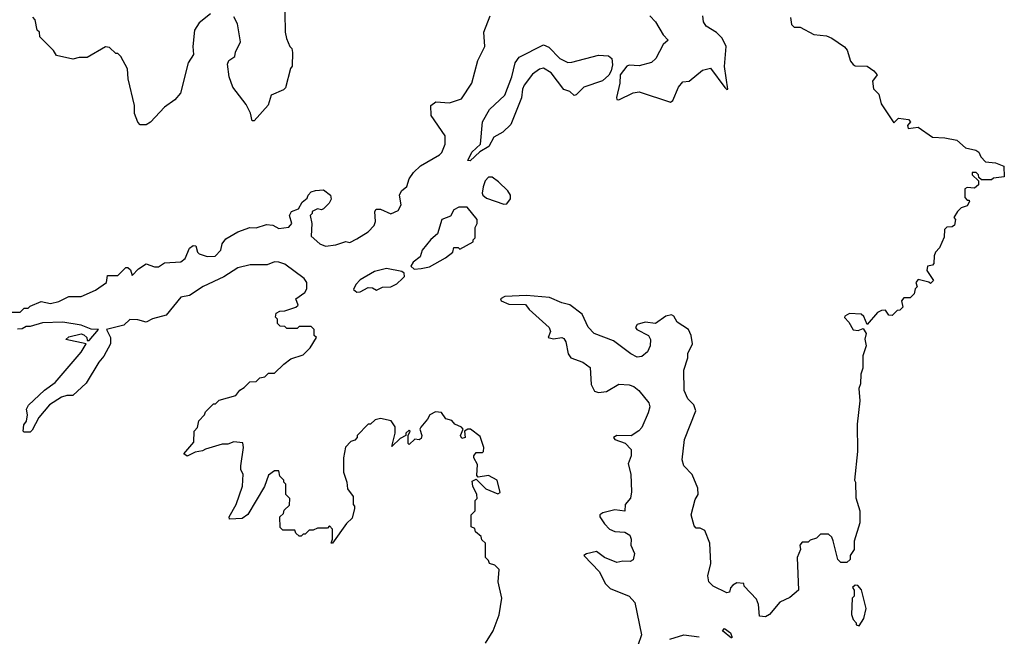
# Model space of a CAD drawing. Extents: x 2472589 to 2662339, y 701009 to 849030.
# Tile 133 of 256: x 2570203 to 2575038, y 739038 to 742066. Entities that reach past the tile are written whole.
import ezdxf

# ---------------------------------------------------------------- set-up
doc = ezdxf.new("R2010")
doc.units = 0

msp = doc.modelspace()

# ---------------------------------------------------------------- linework, layer by layer
at = {"layer": '0CON05XD'}
for points in [[(2571503.9, 742196.1), (2571507.5, 742005), (2571513.6, 741973.6), (2571530, 741935), (2571540, 741925), (2571542.5, 741905), (2571541.7, 741838.3), (2571533, 741827), (2571508.3, 741731.7), (2571498.3, 741721.7), (2571437.5, 741695), (2571423.6, 741646.4), (2571355, 741570), (2571345, 741570), (2571337, 741607), (2571315, 741650), (2571250, 741735), (2571232.5, 741785), (2571223, 741847), (2571230, 741865), (2571260, 741885), (2571263, 741907), (2571287, 741957), (2571272.5, 742045), (2571255, 742080)], [(2570165, 740630), (2570205, 740630), (2570225, 740650), (2570245, 740650), (2570255, 740660), (2570308.3, 740681.7), (2570355, 740672.5), (2570395, 740682.5), (2570425, 740697.5), (2570445, 740707.5), (2570505, 740707.5), (2570575, 740737.5), (2570630, 740775), (2570635, 740810), (2570685, 740810), (2570725, 740850), (2570735, 740850), (2570748.3, 740838.3), (2570755, 740810), (2570787, 740843), (2570823.6, 740866.4), (2570865, 740853.3), (2570885, 740853.3), (2570915, 740872.5), (2570995, 740877.5), (2571016.4, 740893.6), (2571036.4, 740943.6), (2571055, 740956.7), (2571067.5, 740955), (2571076.7, 740925), (2571085, 740916.7), (2571123.3, 740903.3), (2571163.3, 740905), (2571191.2, 740935), (2571197.5, 740965), (2571215, 740990), (2571275, 741023.8), (2571333.8, 741046.2), (2571365, 741043.8), (2571415, 741060), (2571447, 741057), (2571475, 741040), (2571525, 741046.7), (2571538.8, 741065), (2571527.5, 741105), (2571537.5, 741125), (2571572.5, 741137.5), (2571590.7, 741169.3), (2571615, 741190), (2571620, 741205), (2571635, 741220), (2571655, 741227.5), (2571695, 741230), (2571730, 741205), (2571732.5, 741185), (2571722.5, 741165), (2571695, 741137.5), (2571685, 741132.5), (2571665, 741137.5), (2571640, 741125), (2571640, 741115), (2571630, 741105), (2571637.5, 741065), (2571635, 741002.5), (2571677.5, 740965), (2571705, 740953.3), (2571755, 740960), (2571805, 740977.5), (2571825, 740971.2), (2571859.3, 740989.3), (2571914, 741025), (2571943.3, 741055), (2571950, 741075), (2571946.7, 741125), (2571953.9, 741136.1), (2571975, 741136), (2572025, 741112.5), (2572060.9, 741129.1), (2572076.2, 741156.2), (2572067.5, 741205), (2572077.5, 741225), (2572103.6, 741246.4), (2572116.1, 741283.9), (2572136.7, 741315), (2572171.2, 741348.8), (2572265, 741403.1), (2572275.4, 741414.6), (2572292, 741455), (2572292, 741495), (2572223.3, 741595), (2572222.5, 741645), (2572247, 741663), (2572313, 741657), (2572373, 741677), (2572423.3, 741755), (2572453.3, 741865), (2572486.4, 741933.6), (2572482.5, 742005), (2572512.5, 742085)], [(2571140, 742095), (2571085, 742050), (2571062.5, 742015), (2571053.3, 741935), (2571057.5, 741895), (2571030, 741855), (2570993.3, 741705), (2570965, 741672.5), (2570914.1, 741635.9), (2570845, 741562.5), (2570825, 741550), (2570795, 741550), (2570783.3, 741563.3), (2570767.5, 741605), (2570766.7, 741645), (2570736.7, 741775), (2570732.5, 741825), (2570700, 741885), (2570685, 741900), (2570675, 741900), (2570645, 741930), (2570625, 741932.5), (2570535, 741880), (2570495, 741880), (2570465, 741872.5), (2570385, 741890), (2570370, 741915), (2570301.7, 741981.7), (2570300, 742005), (2570290, 742015), (2570280, 742065), (2570268.3, 742078.3)], [(2573987, 742077), (2573993, 742043), (2574005, 742030), (2574035, 742030), (2574103, 741993), (2574165, 741987.5), (2574190, 741975), (2574253, 741933), (2574265.9, 741915.9), (2574282.1, 741862.1), (2574295, 741846.7), (2574305, 741840), (2574365, 741837.5), (2574397.5, 741815), (2574412.5, 741795), (2574390, 741765), (2574396.1, 741726.1), (2574420.7, 741700.7), (2574432.3, 741652.3), (2574495, 741560), (2574518.3, 741581.7), (2574566.7, 741576.7), (2574577.5, 741565), (2574563, 741547), (2574565, 741532.5), (2574615, 741537.5), (2574685, 741490), (2574745, 741486.7), (2574803.9, 741473.9), (2574846.4, 741436.4), (2574897.5, 741425), (2574912.5, 741415), (2574922.7, 741392.7), (2574945, 741368.8), (2574995, 741363.3), (2575035, 741347.5), (2575037.5, 741295), (2574985, 741287.5), (2574975, 741280), (2574925, 741280), (2574911.7, 741291.7), (2574910, 741305), (2574900, 741315), (2574880, 741315), (2574880, 741305), (2574910, 741275), (2574910, 741255), (2574891.7, 741238.3), (2574855, 741242.5), (2574843.9, 741236.1), (2574843, 741193), (2574855, 741180), (2574865, 741180), (2574866.7, 741173.3), (2574855, 741152.5), (2574825, 741142.5), (2574807.5, 741125), (2574790, 741095), (2574797.5, 741085), (2574793, 741057), (2574781.7, 741048.3), (2574755, 741047.5), (2574743.3, 741035), (2574741.7, 740998.3), (2574720, 740945), (2574700, 740925), (2574693, 740907), (2574691.7, 740868.3), (2574685, 740860), (2574660, 740855), (2574657.5, 740835), (2574690, 740785), (2574675, 740770), (2574667.5, 740777.5), (2574615, 740790), (2574602.5, 740775), (2574610, 740755), (2574600, 740745), (2574595, 740720), (2574575, 740700), (2574545, 740700), (2574532.5, 740685), (2574540, 740655), (2574525, 740640), (2574511.7, 740638.3), (2574487, 740613), (2574470, 740615), (2574455, 740640), (2574435, 740637.5), (2574415, 740627.5), (2574365, 740570), (2574348.3, 740608.3), (2574335, 740620), (2574277, 740623), (2574255, 740610), (2574253, 740603), (2574275, 740580), (2574295, 740543.8), (2574320.7, 740539.3), (2574345, 740550), (2574360, 740525), (2574353.3, 740496.7), (2574360, 740465), (2574342.5, 740415), (2574342.5, 740355), (2574332.5, 740325), (2574331.7, 740278.3), (2574322.5, 740255), (2574327.5, 740195), (2574315, 740080), (2574316.7, 739945), (2574302.5, 739805), (2574307.5, 739795), (2574308.3, 739718.3), (2574327.5, 739655), (2574327.5, 739595), (2574300, 739505), (2574300, 739465), (2574280, 739435), (2574280, 739415), (2574265, 739400), (2574235, 739400), (2574220, 739415), (2574197, 739507), (2574190, 739525), (2574175, 739540), (2574135, 739540), (2574115, 739520), (2574085, 739510), (2574075, 739500), (2574045, 739500), (2574033.3, 739485), (2574037.5, 739465), (2574020.8, 739425), (2574027.5, 739265), (2573985, 739228.8), (2573935, 739206.2), (2573883.9, 739146.1), (2573865, 739133.3), (2573835, 739137.5), (2573831.2, 739195), (2573821.2, 739221.2), (2573760, 739285), (2573758.3, 739298.3), (2573725, 739300), (2573705, 739290), (2573693, 739277), (2573687.5, 739255), (2573675, 739252), (2573607.5, 739285), (2573587.5, 739305), (2573582.5, 739335), (2573596.1, 739396.1), (2573591.2, 739495), (2573567.7, 739557.7), (2573545, 739570), (2573525, 739570), (2573515, 739580), (2573499.4, 739635), (2573519.2, 739710.8), (2573533.8, 739735), (2573533.3, 739765), (2573505, 739832.5), (2573464.5, 739874.5), (2573455.7, 739905), (2573468.1, 740005), (2573523.3, 740145), (2573512.5, 740175), (2573483.9, 740203.9), (2573466.2, 740245), (2573463.3, 740345), (2573483.3, 740405), (2573483.6, 740426.4), (2573506.7, 740475), (2573500, 740515), (2573487.5, 740545), (2573430.7, 740580.7), (2573415, 740610), (2573403, 740617), (2573375, 740610), (2573325, 740573.8), (2573275, 740580), (2573235, 740568.8), (2573226.7, 740555), (2573233.3, 740545), (2573290, 740515), (2573300.8, 740495), (2573298.1, 740465), (2573285.6, 740435), (2573257.6, 740412.4), (2573235, 740409.5), (2573204.2, 740425), (2573118.3, 740488.3), (2573023.8, 740525), (2572995, 740556), (2572965, 740620.8), (2572905, 740665.8), (2572865, 740675.6), (2572805, 740701.2), (2572691.2, 740711.2)], [(2573296.7, 742085), (2573325, 742056.2), (2573362.5, 741992.5), (2573387.5, 741965), (2573362.5, 741945), (2573327.1, 741875), (2573305, 741855.8), (2573245, 741839.5), (2573195, 741843.3), (2573185, 741838.1), (2573152.3, 741795), (2573150, 741755), (2573133.4, 741683.4), (2573135, 741673.8), (2573145, 741672), (2573215, 741706.9), (2573245, 741711.9), (2573398.3, 741661.7), (2573410.7, 741669.3), (2573438, 741735), (2573459.7, 741760.3), (2573490, 741765), (2573555, 741817.5), (2573595, 741827.5), (2573665, 741732.5), (2573675, 741722.5), (2573680, 741725), (2573663.9, 741836.1), (2573672.5, 741935), (2573652.5, 741975), (2573625, 742002.5), (2573574.1, 742034.1), (2573560, 742055), (2573556.7, 742085)], [(2572415, 741372.5), (2572404, 741375), (2572423.1, 741415), (2572465.8, 741454.2), (2572475.7, 741565), (2572510, 741625), (2572585.6, 741695), (2572618.9, 741785), (2572635.4, 741855), (2572655, 741881.5), (2572775, 741942.5), (2572801.8, 741931.8), (2572855.7, 741875), (2572895, 741856.5), (2572915, 741856.7), (2573045, 741892.5), (2573095, 741888.8), (2573110, 741875), (2573113.8, 741845), (2573107.5, 741815), (2573095.8, 741794.2), (2573065, 741766.4), (2572973.3, 741735), (2572935, 741696.7), (2572925, 741694), (2572904.1, 741714.1), (2572875, 741723.3), (2572812.1, 741805), (2572775, 741828.7), (2572755, 741823.1), (2572721.1, 741798.9), (2572680.5, 741745), (2572671.8, 741725), (2572667.2, 741682.8), (2572615, 741550.8), (2572575, 741514.2), (2572531.5, 741488.5), (2572506.1, 741443.9), (2572462.2, 741417.8), (2572415, 741372.5)], [(2572580.7, 741160.7), (2572595, 741162.5), (2572613, 741187), (2572613.3, 741205), (2572600, 741225), (2572555, 741270), (2572522.5, 741292.5), (2572505, 741292.5), (2572488.8, 741275), (2572478.8, 741245), (2572473.3, 741215), (2572477.5, 741205), (2572495, 741190), (2572580.7, 741160.7)], [(2572140.7, 740840.7), (2572175, 740844), (2572215, 740852.5), (2572294.1, 740895.9), (2572330, 740925), (2572335, 740947.5), (2572357, 740947), (2572365, 740940), (2572430, 740975), (2572430, 740985), (2572440, 740995), (2572440, 741045), (2572450, 741065), (2572450, 741085), (2572400, 741145), (2572360, 741145), (2572335, 741132.5), (2572318.1, 741101.9), (2572275.8, 741085), (2572255.2, 741014.8), (2572222.8, 740987.2), (2572180, 740935), (2572168.9, 740901.1), (2572135, 740876.2), (2572123.3, 740855), (2572140.7, 740840.7)], [(2571305, 740260), (2571333, 740287), (2571365, 740290), (2571383, 740307), (2571407, 740313), (2571425, 740330), (2571455, 740330), (2571500, 740375), (2571535, 740400), (2571595, 740420), (2571630, 740455), (2571660, 740505), (2571650, 740515), (2571650, 740545), (2571635, 740560), (2571575, 740560), (2571565, 740550), (2571515, 740550), (2571505, 740560), (2571481.7, 740561.7), (2571470, 740575), (2571470, 740595), (2571460, 740605), (2571463.3, 740625), (2571480, 740635), (2571505, 740636.7), (2571560, 740655), (2571570, 740665), (2571560, 740695), (2571603, 740727), (2571613.3, 740745), (2571612.5, 740775), (2571600, 740795), (2571505, 740866.2), (2571476.1, 740876.1), (2571455, 740876.7), (2571418.3, 740861.7), (2571335, 740862), (2571275, 740848), (2571205, 740803.8), (2571104.3, 740755.7), (2571037.7, 740712.3), (2570995, 740703.3), (2570922.5, 740615), (2570855, 740596.7), (2570825, 740580), (2570783, 740593), (2570745, 740593.3), (2570715, 740566.7), (2570630, 740545), (2570650, 740505), (2570650, 740475), (2570616.7, 740413.3), (2570592.5, 740385), (2570529.3, 740280.7), (2570465, 740220), (2570435, 740220), (2570408.3, 740211.7), (2570350, 740175), (2570297, 740113), (2570265, 740050), (2570255, 740040), (2570225, 740040), (2570220, 740045), (2570223, 740077), (2570237.5, 740095), (2570242.5, 740125), (2570237, 740153), (2570246.4, 740173.6), (2570325, 740247.5), (2570377.5, 740285), (2570506.1, 740433.9), (2570530, 740475), (2570430, 740495), (2570445, 740508), (2570505, 740522.9), (2570518.9, 740518.9), (2570533.3, 740505), (2570535, 740490), (2570545, 740490), (2570590, 740545), (2570555, 740546.2), (2570505, 740566.7), (2570415, 740580), (2570315, 740577.5), (2570255, 740560), (2570235, 740560), (2570215, 740547.5), (2570193, 740547)], [(2571858.3, 740728.3), (2571875, 740730), (2571915, 740751.2), (2571935, 740748.8), (2571955, 740737.5), (2571985, 740753.3), (2572025, 740753.8), (2572055, 740768.8), (2572083.3, 740795), (2572092.5, 740805), (2572091.7, 740821.7), (2572079.3, 740829.3), (2572005, 740843.8), (2571945, 740829.2), (2571875, 740788.8), (2571853.3, 740765), (2571841.7, 740741.7), (2571858.3, 740728.3)], [(2572691.2, 740711.2), (2572585, 740707.5), (2572564, 740695), (2572568, 740685), (2572605, 740669.4), (2572687.1, 740667.1), (2572705, 740643.1), (2572802.5, 740555), (2572810, 740535), (2572797.5, 740505), (2572825, 740498.8), (2572865, 740506), (2572875, 740500), (2572884.2, 740484.2), (2572895.8, 740425), (2572908.8, 740405), (2572968.8, 740385), (2573005, 740358.8), (2573009.4, 740275), (2573025, 740242.5), (2573045, 740235.7), (2573085, 740240), (2573145, 740277.1), (2573195, 740273.1), (2573218, 740265), (2573242.5, 740245), (2573292.2, 740185), (2573296.4, 740165), (2573289.5, 740135), (2573257.1, 740062.9), (2573243.6, 740046.4), (2573205, 740023.1), (2573135, 740024), (2573118.8, 740015), (2573125, 740004.2), (2573176.5, 739986.5), (2573206, 739955), (2573206, 739925), (2573190, 739885), (2573203.3, 739835), (2573207, 739747), (2573202.7, 739717.3), (2573176, 739685), (2573175, 739653.3), (2573125, 739658.6), (2573065.7, 739644.3), (2573051.2, 739635), (2573052, 739625), (2573075, 739590), (2573098.8, 739565), (2573125, 739553.1), (2573175, 739549.2), (2573199.2, 739535), (2573205.6, 739515), (2573204.2, 739485), (2573221.9, 739445), (2573215.5, 739414.5), (2573200, 739405), (2573165, 739406.9), (2573135, 739400.5), (2573075.3, 739425.3), (2573035, 739454), (2572986.1, 739443.9), (2572973.3, 739435), (2573050, 739355), (2573077.7, 739297.7), (2573102.3, 739272.3), (2573195.7, 739235.7), (2573223.8, 739205), (2573255.8, 739045), (2573237.6, 738992.4)], [(2572490, 739005), (2572527.5, 739065), (2572557, 739143), (2572570, 739225), (2572552.5, 739305), (2572557, 739367), (2572537, 739387), (2572510, 739395), (2572505, 739410), (2572490, 739425), (2572490, 739495), (2572471.7, 739511.7), (2572468.3, 739528.3), (2572441.7, 739551.7), (2572438.3, 739568.3), (2572420, 739575), (2572420, 739635), (2572440, 739655), (2572440, 739705), (2572450, 739715), (2572447.5, 739735), (2572427.5, 739775), (2572425, 739800), (2572445, 739810), (2572492.5, 739762.5), (2572551.7, 739738.3), (2572562.5, 739745), (2572547.5, 739805), (2572505, 739827.5), (2572455, 739820), (2572448.3, 739828.3), (2572451.7, 739881.7), (2572432.5, 739915), (2572432.5, 739925), (2572445, 739940), (2572475, 739940), (2572480, 739945), (2572482.5, 739965), (2572465, 740020), (2572417.5, 740055), (2572404, 740056), (2572387.5, 740045), (2572390, 740015), (2572375, 740010), (2572367.5, 740025), (2572380, 740055), (2572372.5, 740065), (2572339.3, 740079.3), (2572325, 740097.5), (2572295, 740106.7), (2572275, 740137.5), (2572245, 740141.2), (2572216.7, 740125), (2572206.1, 740103.9), (2572172.5, 740065), (2572167.5, 740055), (2572177.5, 740025), (2572175, 740010), (2572165, 740002.5), (2572143, 740007), (2572115, 739980), (2572110, 739985), (2572110, 740025), (2572120, 740045), (2572115, 740050), (2572100, 740035), (2572100, 740025), (2572070.7, 740009.3), (2572030, 739970), (2572047.5, 740035), (2572047.5, 740067.5), (2572027, 740097), (2571975, 740107.5), (2571948.3, 740101.7), (2571925, 740080), (2571915, 740080), (2571860, 740025), (2571860, 740015), (2571848.3, 740001.7), (2571830, 739995), (2571803, 739967), (2571792.5, 739915), (2571792.5, 739845), (2571810, 739795), (2571813, 739763), (2571840, 739725), (2571840, 739685), (2571847, 739677), (2571846.7, 739665), (2571835, 739618.8), (2571807.5, 739592.5), (2571740, 739495), (2571732.5, 739495), (2571740, 739515), (2571740, 739565), (2571725, 739580), (2571715, 739570), (2571665, 739570), (2571645, 739560), (2571625, 739560), (2571605, 739540), (2571595, 739540), (2571585, 739530), (2571575, 739530), (2571560, 739545), (2571555, 739560), (2571495, 739560), (2571481.7, 739571.7), (2571480, 739625), (2571498.3, 739641.7), (2571501.7, 739658.3), (2571528.3, 739681.7), (2571530, 739715), (2571510, 739735), (2571510, 739785), (2571500, 739795), (2571500, 739805), (2571480, 739825), (2571475, 739850), (2571455, 739850), (2571425, 739830), (2571406.1, 739773.9), (2571323.9, 739636.1), (2571295, 739617.5), (2571233, 739613), (2571232.5, 739625), (2571266.7, 739685), (2571297.5, 739775), (2571300, 739835), (2571290, 739855), (2571290, 739875), (2571302.5, 739965), (2571298.3, 739988.3), (2571255, 739992.5), (2571225, 739982.5), (2571198.3, 739981.7), (2571115, 739957.5), (2571101.7, 739948.3), (2571065, 739942.5), (2571025, 739922.5), (2571010, 739935), (2571058.3, 739991.7), (2571060, 740045), (2571077, 740063), (2571083, 740097), (2571110, 740125), (2571115, 740140), (2571155, 740180), (2571165, 740180), (2571183, 740197), (2571265, 740220), (2571283.6, 740246.4), (2571305, 740260)], [(2574325, 739090), (2574347.5, 739125), (2574360, 739175), (2574337, 739267), (2574318.3, 739288.3), (2574305, 739290), (2574292.5, 739277.5), (2574300, 739265), (2574300, 739235), (2574290, 739225), (2574287.5, 739145), (2574295, 739120), (2574310, 739105), (2574310, 739095), (2574325, 739090)], [(2573698.3, 739028.3), (2573653.8, 739065), (2573663.6, 739076.4), (2573692.5, 739055), (2573701.7, 739031.7)], [(2573395, 739023.8), (2573463.9, 739046.1), (2573540, 739035)]]:
    msp.add_lwpolyline(points, dxfattribs=at)

doc.saveas('drawing.dxf')
